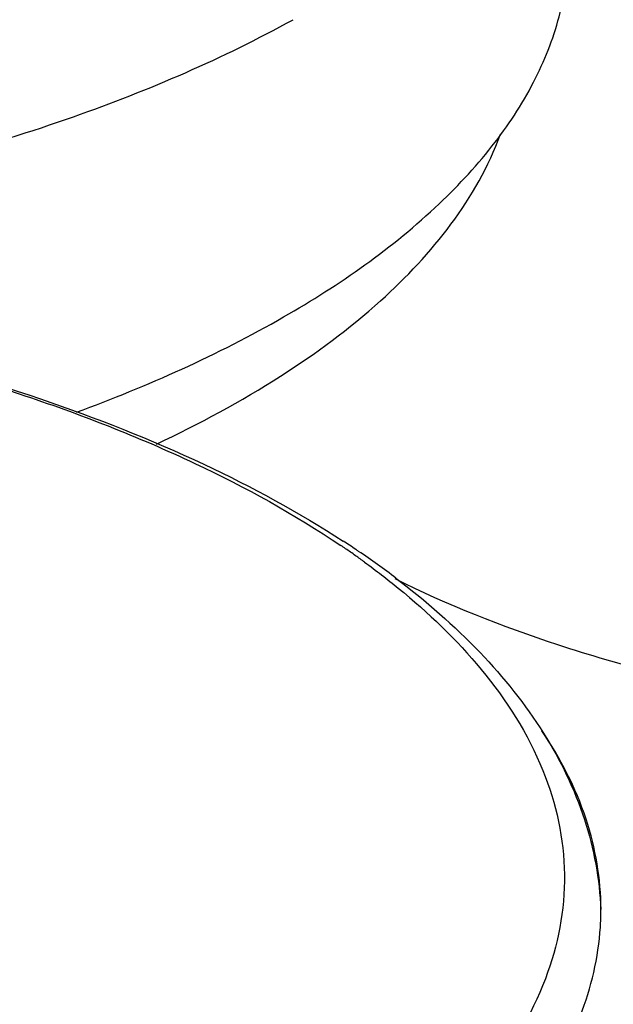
# Model space of a CAD drawing. Header units: millimetres. Extents: x 0 to 420, y 0 to 297.
# Tile 85 of 105: x 201.38 to 202.74, y 236.86 to 239.12. Entities that reach past the tile are written whole.
import ezdxf

# ---------------------------------------------------------------- set-up
doc = ezdxf.new("R2010")
doc.units = ezdxf.units.MM
doc.header["$LTSCALE"] = 23.1
doc.layers.get('0').update_dxf_attribs({"linetype": 'CONTINUOUS'})
doc.layers.add('DIM_PILOTEES', color=7, linetype='CONTINUOUS')
doc.styles.get("Standard").update_dxf_attribs({"font": 'txt', "width": 0.7})
doc.dimstyles.new('DIMSTYLE_4', dxfattribs={"dimtxt": 2.5, "dimasz": 3.5, "dimexe": 2, "dimexo": 0, "dimtad": 1, "dimdec": 0, "dimlfac": 3.333333, "dimdsep": 46, "dimtxsty": 'Standard', "dimblk": '_FILLED', "dimblk1": '_FILLED', "dimblk2": '_FILLED', "dimcen": 0.09, "dimazin": 2, "dimtp": 0.5, "dimtm": 0.5, "dimtfac": 1, "dimtdec": 0, "dimtofl": 0, "dimtmove": 0, "dimatfit": 3, "dimldrblk": '_FILLED', "dimfxl": 0, "dimtolj": 1, "dimarcsym": 0})

# ---------------------------------------------------------------- blocks, each defined once
blk = doc.blocks.new('_FILLED')
at = {"color": 0, "linetype": 'ByBlock'}
blk.add_solid([(0, 0), (-1, 0.14286), (-1, -0.14286)], dxfattribs=at)
blk = doc.blocks.new('*D10')
at = {"layer": 'DIM_PILOTEES', "color": 2, "linetype": 'Continuous'}
for p, q in [((198.7401, 245.1822), (148.7401, 245.1822)), ((150.7401, 245.1822), (150.7401, 221.1085)), ((150.7401, 197.0349), (150.7401, 221.1085)), ((209.3901, 197.0349), (148.7401, 197.0349))]:
    blk.add_line(p, q, dxfattribs=at)
at = {"layer": 'DIM_PILOTEES', "color": 2, "linetype": 'Continuous', "xscale": 3.5, "yscale": 3.5, "zscale": 3.5}
for p, rotation in [((150.7401, 245.1822), 90), ((150.7401, 197.0349), 270)]:
    blk.add_blockref('_FILLED', p, dxfattribs=dict(at, rotation=rotation))
at = {"layer": 'DIM_PILOTEES', "color": 2, "linetype": 'Continuous', "insert": (147.6151, 221.1085), "char_height": 2.5, "width": 8.035714, "attachment_point": 2, "rotation": 90, "line_spacing_factor": 0.9}
blk.add_mtext('{\\ftxt;\\W0.0001;\\H0.0001;\\~}{\\ftxt;\\W2.1428571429;\\H2.5; }{\\ftxt;\\W0.0001;\\H0.0001;\\~}', dxfattribs=at)

msp = doc.modelspace()

# ---------------------------------------------------------------- linework, layer by layer
at = {"color": 7, "linetype": 'Continuous'}
for centre, radius, start, end in [((200.9253, 236.0778), 2.1969, 56.0883, 56.9932), ((200.9864, 236.2364), 2.0195, 55.21, 55.9757), ((201.0152, 236.278), 1.9689, 54.7912, 55.2085), ((200.9528, 236.1189), 2.1474, 55.8778, 56.0856), ((201.0158, 236.2109), 2.0359, 52.9157, 55.8922), ((201.0435, 236.318), 1.9199, 54.0254, 54.7927), ((202.0789, 237.0731), 0.6362, 357.5988, 358.8427), ((202.0795, 237.0731), 0.6356, 358.8428, 359.9999), ((202.0776, 237.0731), 0.6375, 356.3398, 357.5987)]:
    msp.add_arc(centre, radius, start, end, dxfattribs=at)
for points, knots in [([(202.1001, 239.4955), (201.9393, 239.3973), (201.5689, 239.2262), (200.9498, 239.0477), (200.2546, 238.9364), (199.7684, 238.9114), (199.5201, 238.9114)], [0, 0, 0, 0, 0.211512, 0.454809, 0.721311, 1, 1, 1, 1]), ([(201.508, 238.2163), (201.6721, 238.2768), (201.968, 238.4084), (202.2887, 238.631), (202.4723, 238.8296), (202.5681, 238.9781), (202.6267, 239.1315), (202.6401, 239.2369), (202.6401, 239.2882)], [0, 0, 0, 0, 0.318467, 0.587078, 0.703288, 0.808965, 0.906659, 1, 1, 1, 1]), ([(199.5201, 238.5891), (199.7559, 238.5891), (200.2185, 238.6117), (200.8832, 238.7125), (201.4823, 238.8748), (201.8455, 239.03), (202.0066, 239.119)], [0, 0, 0, 0, 0.27576, 0.540649, 0.784731, 1, 1, 1, 1]), ([(201.6923, 238.1434), (201.7904, 238.1896), (201.9714, 238.2871), (202.2625, 238.5007), (202.4299, 238.7078), (202.4839, 238.8555)], [0, 0, 0, 0, 0.299862, 0.565456, 1, 1, 1, 1]), ([(196.3251, 237.0459), (196.325, 237.1312), (196.3571, 237.3079), (196.4923, 237.5513), (196.7014, 237.771), (196.9755, 237.9662), (197.3082, 238.1365), (197.8399, 238.3348), (198.5983, 238.4965), (199.5617, 238.5573), (200.5212, 238.4853), (201.2714, 238.3144), (201.7925, 238.1094), (202.0196, 237.9866), (202.122, 237.9201)], [0, 0, 0, 0, 0.039328, 0.080902, 0.126691, 0.178007, 0.235355, 0.298545, 0.439195, 0.59097, 0.742235, 0.881455, 0.943685, 1, 1, 1, 1]), ([(198.2963, 238.421), (198.6415, 238.4868), (199.3501, 238.5573), (200.389, 238.505), (201.207, 238.3324), (201.7692, 238.1141), (202.0099, 237.982), (202.1163, 237.9101)], [0, 0, 0, 0, 0.268166, 0.540593, 0.79145, 0.901999, 1, 1, 1, 1]), ([(202.1713, 237.8717), (202.1975, 237.8526), (202.2941, 237.7786), (202.3828, 237.6939), (202.4396, 237.6251)], [0, 0, 0, 0, 0.266989, 1, 1, 1, 1]), ([(202.2409, 237.8341), (202.3614, 237.774), (202.628, 237.6685), (203.2253, 237.5168), (203.7082, 237.4742), (204.038, 237.4742)], [0, 0, 0, 0, 0.219013, 0.463893, 1, 1, 1, 1]), ([(202.2434, 237.835), (202.3121, 237.783), (202.4371, 237.6745), (202.5872, 237.4877), (202.6855, 237.2862), (202.712, 237.1431), (202.7146, 237.073)], [0, 0, 0, 0, 0.27948, 0.534982, 0.772427, 1, 1, 1, 1]), ([(202.4396, 237.6251), (202.4973, 237.5552), (202.5921, 237.4078), (202.648, 237.1541), (202.5985, 236.8998), (202.5071, 236.7514), (202.451, 236.6811)], [0, 0, 0, 0, 0.264064, 0.501565, 0.738189, 1, 1, 1, 1]), ([(202.7151, 237.0731), (202.7151, 237.1433), (202.6899, 237.2901), (202.6214, 237.4215), (202.5789, 237.4843)], [0, 0, 0, 0, 0.480783, 1, 1, 1, 1]), ([(202.1474, 236.2627), (202.2295, 236.3156), (202.3779, 236.4254), (202.5575, 236.6155), (202.6752, 236.8181), (202.7093, 236.9628), (202.7138, 237.0324)], [0, 0, 0, 0, 0.296552, 0.557477, 0.788278, 1, 1, 1, 1])]:
    msp.add_open_spline(points, degree=3, knots=knots, dxfattribs=at)

# ---------------------------------------------------------------- dimensions: what is measured, and where the dimension line sits
at = {"layer": 'DIM_PILOTEES', "color": 2, "linetype": 'Continuous'}
dim = msp.add_linear_dim(base=(150.7401, 245.1822), p1=(209.3901, 197.0349), p2=(198.7401, 245.1822), angle=90, text='{\\ftxt;\\W0.0001;\\H0.0001;\\~}{\\ftxt;\\W2.1428571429;\\H2.5; }{\\ftxt;\\W0.0001;\\H0.0001;\\~}', dimstyle='DIMSTYLE_4', dxfattribs=at)
dim.commit()
dim.dimension.update_dxf_attribs({"geometry": '*D10', "text_midpoint": (150.7401, 220.7514), "dimtype": 160})

doc.saveas('drawing.dxf')
